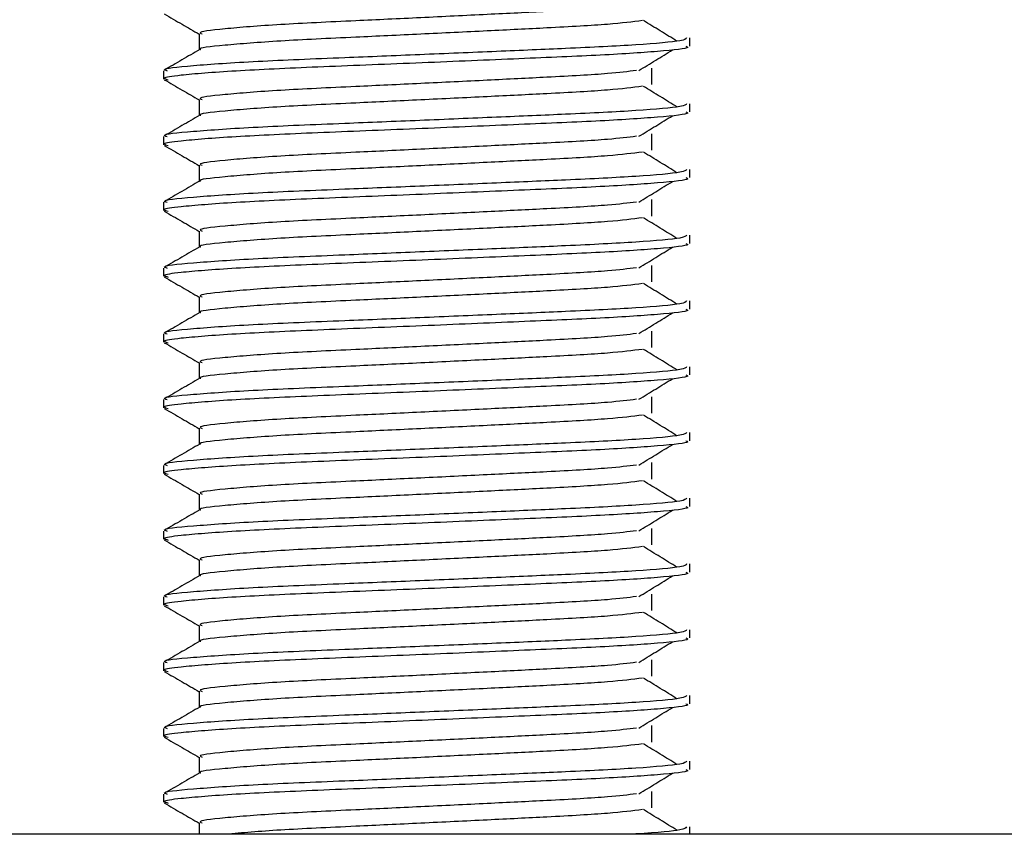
# Model space of a CAD drawing. Header units: millimetres. Extents: x 0 to 420, y 0 to 297.
# Tile 61 of 65: x 308.37 to 309.87, y 215.83 to 217.07. Entities that reach past the tile are written whole.
import ezdxf

# ---------------------------------------------------------------- set-up
doc = ezdxf.new("R2010")
doc.units = ezdxf.units.MM

msp = doc.modelspace()

# ---------------------------------------------------------------- linework, layer by layer
at = {"color": 7, "linetype": 'Continuous', "lineweight": 25}
for p, q in [((308.64478, 217.0482), (308.64478, 217.02372)), ((309.39066, 217.02937), (309.39066, 217.04185)), ((308.59066, 216.99184), (308.59066, 216.97935)), ((309.33308, 216.97097), (309.33308, 216.99597)), ((308.64478, 216.9482), (308.64478, 216.92372)), ((309.39066, 216.92937), (309.39066, 216.94185)), ((308.59066, 216.89184), (308.59066, 216.87935)), ((309.33308, 216.87097), (309.33308, 216.89597)), ((308.64478, 216.8482), (308.64478, 216.82372)), ((309.39066, 216.82937), (309.39066, 216.84185)), ((309.33308, 216.77097), (309.33308, 216.79597)), ((308.59066, 216.79184), (308.59066, 216.77935)), ((308.64478, 216.7482), (308.64478, 216.72372)), ((309.39066, 216.72937), (309.39066, 216.74185)), ((308.59066, 216.69184), (308.59066, 216.67935)), ((309.33308, 216.67097), (309.33308, 216.69597)), ((308.64478, 216.6482), (308.64478, 216.62372)), ((309.39066, 216.62937), (309.39066, 216.64185)), ((308.59066, 216.59184), (308.59066, 216.57935)), ((309.33308, 216.57097), (309.33308, 216.59597)), ((308.64478, 216.5482), (308.64478, 216.52372)), ((309.39066, 216.52937), (309.39066, 216.54185)), ((309.33308, 216.47097), (309.33308, 216.49597)), ((308.59066, 216.49184), (308.59066, 216.47935)), ((308.64478, 216.4482), (308.64478, 216.42372)), ((309.39066, 216.42937), (309.39066, 216.44185)), ((308.59066, 216.39184), (308.59066, 216.37935)), ((309.33308, 216.37097), (309.33308, 216.39597)), ((308.64478, 216.3482), (308.64478, 216.32372)), ((309.39066, 216.32937), (309.39066, 216.34185)), ((308.59066, 216.29184), (308.59066, 216.27935)), ((309.33308, 216.27097), (309.33308, 216.29597)), ((308.64478, 216.2482), (308.64478, 216.22372)), ((309.39066, 216.22937), (309.39066, 216.24185)), ((309.33308, 216.17097), (309.33308, 216.19597)), ((308.59066, 216.19184), (308.59066, 216.17935)), ((308.64478, 216.1482), (308.64478, 216.12372)), ((309.39066, 216.12937), (309.39066, 216.14185)), ((308.59066, 216.09184), (308.59066, 216.07935)), ((309.33308, 216.07097), (309.33308, 216.09597)), ((308.64478, 216.0482), (308.64478, 216.02372)), ((309.39066, 216.02937), (309.39066, 216.04185)), ((308.59066, 215.99184), (308.59066, 215.97935)), ((309.33308, 215.97097), (309.33308, 215.99597)), ((308.64478, 215.9482), (308.64478, 215.92372)), ((309.39066, 215.92937), (309.39066, 215.94185)), ((309.33308, 215.87097), (309.33308, 215.89597)), ((308.59066, 215.89184), (308.59066, 215.87935)), ((308.64478, 215.8482), (308.64478, 215.8307)), ((309.39066, 215.8307), (309.39066, 215.84185)), ((311.24066, 215.8307), (306.01566, 215.8307))]:
    msp.add_line(p, q, dxfattribs=at)
for points, knots in [([(309.30939, 217.09227), (309.29666, 217.09067), (309.26777, 217.08703), (309.18295, 217.08241), (309.08318, 217.07749), (308.9819, 217.07256), (308.87162, 217.06736), (308.76141, 217.06226), (308.67934, 217.05555), (308.64102, 217.05111), (308.64808, 217.04861), (308.64946, 217.04812)], [0, 0, 0, 0, 0.1028652, 0.233268, 0.3371731, 0.4438505, 0.5487917, 0.6853047, 0.8274414, 0.9661113, 1, 1, 1, 1]), ([(308.59161, 217.07836), (308.60065, 217.07313), (308.61838, 217.06287), (308.6361, 217.05261), (308.64478, 217.04758)], [0, 0, 0, 0, 0.5102373, 1, 1, 1, 1]), ([(309.31865, 217.06826), (309.30346, 217.06632), (309.27237, 217.06234), (309.18313, 217.05741), (309.08314, 217.05249), (308.9819, 217.04756), (308.87167, 217.04236), (308.76116, 217.03726), (308.68032, 217.03055), (308.64195, 217.02647), (308.64688, 217.02434), (308.64717, 217.02422)], [0, 0, 0, 0, 0.1249493, 0.2558292, 0.3601144, 0.4671821, 0.5725071, 0.7095196, 0.8521762, 0.9913534, 1, 1, 1, 1]), ([(309.37124, 217.03693), (309.36274, 217.04215), (309.34573, 217.05259), (309.32868, 217.06302), (309.32016, 217.06824)], [0, 0, 0, 0, 0.50001, 1, 1, 1, 1]), ([(309.38587, 217.04185), (309.3848, 217.04043), (309.38227, 217.0371), (309.31569, 217.0312), (309.21404, 217.02616), (309.09742, 217.02124), (308.98059, 217.01631), (308.85297, 217.01111), (308.72555, 217.00601), (308.63059, 216.9993), (308.58627, 216.99485), (308.5945, 216.99234), (308.59615, 216.99184)], [0, 0, 0, 0, 0.0884831, 0.2078733, 0.3229232, 0.4145941, 0.508708, 0.6012919, 0.7217331, 0.8471304, 0.9694726, 1, 1, 1, 1]), ([(308.64567, 217.02423), (308.63663, 217.019), (308.61854, 217.00853), (308.60046, 216.99807), (308.59141, 216.99283)], [0, 0, 0, 0, 0.4999318, 1, 1, 1, 1]), ([(309.38476, 217.02937), (309.38634, 217.02874), (309.39263, 217.02624), (309.34756, 217.02124), (309.25494, 217.01527), (309.12344, 217.0099), (308.97276, 217.00341), (308.82155, 216.99752), (308.69214, 216.99163), (308.61753, 216.98547), (308.58683, 216.98136), (308.59475, 216.97908), (308.59759, 216.97826)], [0, 0, 0, 0, 0.0392666, 0.1562284, 0.2718014, 0.3845301, 0.5018235, 0.621601, 0.7409455, 0.8637639, 0.9510971, 1, 1, 1, 1]), ([(309.31325, 216.99225), (309.32175, 216.99747), (309.33876, 217.00791), (309.35581, 217.01835), (309.36433, 217.02357)], [0, 0, 0, 0, 0.4999887, 1, 1, 1, 1]), ([(309.30939, 216.99227), (309.29666, 216.99067), (309.26777, 216.98703), (309.18295, 216.98241), (309.08318, 216.97749), (308.9819, 216.97256), (308.87162, 216.96736), (308.76141, 216.96226), (308.67934, 216.95555), (308.64102, 216.95111), (308.64808, 216.94861), (308.64946, 216.94812)], [0, 0, 0, 0, 0.1028652, 0.233268, 0.3371731, 0.4438505, 0.5487917, 0.6853047, 0.8274414, 0.9661113, 1, 1, 1, 1]), ([(308.59161, 216.97836), (308.60065, 216.97313), (308.61838, 216.96287), (308.6361, 216.95261), (308.64478, 216.94758)], [0, 0, 0, 0, 0.5102373, 1, 1, 1, 1]), ([(309.31865, 216.96826), (309.30346, 216.96632), (309.27237, 216.96234), (309.18313, 216.95741), (309.08314, 216.95249), (308.9819, 216.94756), (308.87167, 216.94236), (308.76116, 216.93726), (308.68032, 216.93055), (308.64195, 216.92647), (308.64688, 216.92434), (308.64717, 216.92422)], [0, 0, 0, 0, 0.1249493, 0.2558292, 0.3601144, 0.4671821, 0.5725071, 0.7095196, 0.8521762, 0.9913534, 1, 1, 1, 1]), ([(309.37124, 216.93693), (309.36274, 216.94215), (309.34573, 216.95259), (309.32868, 216.96302), (309.32016, 216.96824)], [0, 0, 0, 0, 0.50001003, 1, 1, 1, 1]), ([(309.38587, 216.94185), (309.3848, 216.94043), (309.38227, 216.9371), (309.31569, 216.9312), (309.21404, 216.92616), (309.09742, 216.92124), (308.98059, 216.91631), (308.85297, 216.91111), (308.72555, 216.90601), (308.63059, 216.8993), (308.58627, 216.89485), (308.5945, 216.89234), (308.59615, 216.89184)], [0, 0, 0, 0, 0.0884831, 0.2078733, 0.3229232, 0.4145941, 0.508708, 0.6012919, 0.7217331, 0.8471304, 0.9694726, 1, 1, 1, 1]), ([(309.38476, 216.92937), (309.38634, 216.92874), (309.39263, 216.92624), (309.34756, 216.92124), (309.25494, 216.91527), (309.12344, 216.9099), (308.97276, 216.90341), (308.82155, 216.89752), (308.69214, 216.89163), (308.61753, 216.88547), (308.58683, 216.88136), (308.59475, 216.87908), (308.59759, 216.87826)], [0, 0, 0, 0, 0.0392666, 0.1562284, 0.2718014, 0.3845301, 0.5018235, 0.621601, 0.7409455, 0.8637639, 0.9510971, 1, 1, 1, 1]), ([(308.64567, 216.92423), (308.63663, 216.919), (308.61854, 216.90853), (308.60046, 216.89807), (308.59141, 216.89283)], [0, 0, 0, 0, 0.4999318, 1, 1, 1, 1]), ([(309.31325, 216.89225), (309.32175, 216.89747), (309.33876, 216.90791), (309.35581, 216.91835), (309.36433, 216.92357)], [0, 0, 0, 0, 0.4999887, 1, 1, 1, 1]), ([(309.30939, 216.89227), (309.29666, 216.89067), (309.26777, 216.88703), (309.18295, 216.88241), (309.08318, 216.87749), (308.9819, 216.87256), (308.87162, 216.86736), (308.76141, 216.86226), (308.67934, 216.85555), (308.64102, 216.85111), (308.64808, 216.84861), (308.64946, 216.84812)], [0, 0, 0, 0, 0.1028652, 0.233268, 0.3371731, 0.4438505, 0.5487917, 0.6853047, 0.8274414, 0.9661113, 1, 1, 1, 1]), ([(308.59161, 216.87836), (308.60065, 216.87313), (308.61838, 216.86287), (308.6361, 216.85261), (308.64478, 216.84758)], [0, 0, 0, 0, 0.5102373, 1, 1, 1, 1]), ([(309.31865, 216.86826), (309.30346, 216.86632), (309.27237, 216.86234), (309.18313, 216.85741), (309.08314, 216.85249), (308.9819, 216.84756), (308.87167, 216.84236), (308.76116, 216.83726), (308.68032, 216.83055), (308.64195, 216.82647), (308.64688, 216.82434), (308.64717, 216.82422)], [0, 0, 0, 0, 0.1249493, 0.2558292, 0.3601144, 0.4671821, 0.5725071, 0.7095196, 0.8521762, 0.9913534, 1, 1, 1, 1]), ([(309.37124, 216.83693), (309.36274, 216.84215), (309.34573, 216.85259), (309.32868, 216.86302), (309.32016, 216.86824)], [0, 0, 0, 0, 0.50001, 1, 1, 1, 1]), ([(309.38587, 216.84185), (309.3848, 216.84043), (309.38227, 216.8371), (309.31569, 216.8312), (309.21404, 216.82616), (309.09742, 216.82124), (308.98059, 216.81631), (308.85297, 216.81111), (308.72555, 216.80601), (308.63059, 216.7993), (308.58627, 216.79485), (308.5945, 216.79234), (308.59615, 216.79184)], [0, 0, 0, 0, 0.0884831, 0.2078733, 0.3229232, 0.4145941, 0.508708, 0.6012919, 0.7217331, 0.8471304, 0.9694726, 1, 1, 1, 1]), ([(308.64567, 216.82423), (308.63663, 216.819), (308.61854, 216.80853), (308.60046, 216.79807), (308.59141, 216.79283)], [0, 0, 0, 0, 0.4999318, 1, 1, 1, 1]), ([(309.38476, 216.82937), (309.38634, 216.82874), (309.39263, 216.82624), (309.34756, 216.82124), (309.25494, 216.81527), (309.12344, 216.8099), (308.97276, 216.80341), (308.82155, 216.79752), (308.69214, 216.79163), (308.61753, 216.78547), (308.58683, 216.78136), (308.59475, 216.77908), (308.59759, 216.77826)], [0, 0, 0, 0, 0.0392666, 0.1562284, 0.2718014, 0.3845301, 0.5018235, 0.621601, 0.7409455, 0.8637639, 0.9510971, 1, 1, 1, 1]), ([(309.31325, 216.79225), (309.32175, 216.79747), (309.33876, 216.80791), (309.35581, 216.81835), (309.36433, 216.82357)], [0, 0, 0, 0, 0.4999887, 1, 1, 1, 1]), ([(308.59161, 216.77836), (308.60065, 216.77313), (308.61838, 216.76287), (308.6361, 216.75261), (308.64478, 216.74758)], [0, 0, 0, 0, 0.5102373, 1, 1, 1, 1]), ([(309.30939, 216.79227), (309.29666, 216.79067), (309.26777, 216.78703), (309.18295, 216.78241), (309.08318, 216.77749), (308.9819, 216.77256), (308.87162, 216.76736), (308.76141, 216.76226), (308.67934, 216.75555), (308.64102, 216.75111), (308.64808, 216.74861), (308.64946, 216.74812)], [0, 0, 0, 0, 0.1028652, 0.233268, 0.3371731, 0.4438505, 0.5487917, 0.6853047, 0.8274414, 0.9661113, 1, 1, 1, 1]), ([(309.31865, 216.76826), (309.30346, 216.76632), (309.27237, 216.76234), (309.18313, 216.75741), (309.08314, 216.75249), (308.9819, 216.74756), (308.87167, 216.74236), (308.76116, 216.73726), (308.68032, 216.73055), (308.64195, 216.72647), (308.64688, 216.72434), (308.64717, 216.72422)], [0, 0, 0, 0, 0.1249493, 0.2558292, 0.3601144, 0.4671821, 0.5725071, 0.7095196, 0.8521762, 0.9913534, 1, 1, 1, 1]), ([(309.37124, 216.73693), (309.36274, 216.74215), (309.34573, 216.75259), (309.32868, 216.76302), (309.32016, 216.76824)], [0, 0, 0, 0, 0.50001, 1, 1, 1, 1]), ([(309.38587, 216.74185), (309.3848, 216.74043), (309.38227, 216.7371), (309.31569, 216.7312), (309.21404, 216.72616), (309.09742, 216.72124), (308.98059, 216.71631), (308.85297, 216.71111), (308.72555, 216.70601), (308.63059, 216.6993), (308.58627, 216.69485), (308.5945, 216.69234), (308.59615, 216.69184)], [0, 0, 0, 0, 0.0884831, 0.2078733, 0.3229232, 0.4145941, 0.508708, 0.6012919, 0.7217331, 0.8471304, 0.9694726, 1, 1, 1, 1]), ([(308.64567, 216.72423), (308.63663, 216.719), (308.61854, 216.70853), (308.60046, 216.69807), (308.59141, 216.69283)], [0, 0, 0, 0, 0.4999318, 1, 1, 1, 1]), ([(309.38476, 216.72937), (309.38634, 216.72874), (309.39263, 216.72624), (309.34756, 216.72124), (309.25494, 216.71527), (309.12344, 216.7099), (308.97276, 216.70341), (308.82155, 216.69752), (308.69214, 216.69163), (308.61753, 216.68547), (308.58683, 216.68136), (308.59475, 216.67908), (308.59759, 216.67826)], [0, 0, 0, 0, 0.0392666, 0.1562284, 0.2718014, 0.3845301, 0.5018235, 0.621601, 0.7409455, 0.8637639, 0.9510971, 1, 1, 1, 1]), ([(309.31325, 216.69225), (309.32175, 216.69747), (309.33876, 216.70791), (309.35581, 216.71835), (309.36433, 216.72357)], [0, 0, 0, 0, 0.4999887, 1, 1, 1, 1]), ([(309.30939, 216.69227), (309.29666, 216.69067), (309.26777, 216.68703), (309.18295, 216.68241), (309.08318, 216.67749), (308.9819, 216.67256), (308.87162, 216.66736), (308.76141, 216.66226), (308.67934, 216.65555), (308.64102, 216.65111), (308.64808, 216.64861), (308.64946, 216.64812)], [0, 0, 0, 0, 0.1028652, 0.233268, 0.3371731, 0.4438505, 0.5487917, 0.6853047, 0.8274414, 0.9661113, 1, 1, 1, 1]), ([(308.59161, 216.67836), (308.60065, 216.67313), (308.61838, 216.66287), (308.6361, 216.65261), (308.64478, 216.64758)], [0, 0, 0, 0, 0.5102373, 1, 1, 1, 1]), ([(309.31865, 216.66826), (309.30346, 216.66632), (309.27237, 216.66234), (309.18313, 216.65741), (309.08314, 216.65249), (308.9819, 216.64756), (308.87167, 216.64236), (308.76116, 216.63726), (308.68032, 216.63055), (308.64195, 216.62647), (308.64688, 216.62434), (308.64717, 216.62422)], [0, 0, 0, 0, 0.1249493, 0.2558292, 0.3601144, 0.4671821, 0.5725071, 0.7095196, 0.8521762, 0.9913534, 1, 1, 1, 1]), ([(309.37124, 216.63693), (309.36274, 216.64215), (309.34573, 216.65259), (309.32868, 216.66302), (309.32016, 216.66824)], [0, 0, 0, 0, 0.50001, 1, 1, 1, 1]), ([(309.38587, 216.64185), (309.3848, 216.64043), (309.38227, 216.6371), (309.31569, 216.6312), (309.21404, 216.62616), (309.09742, 216.62124), (308.98059, 216.61631), (308.85297, 216.61111), (308.72555, 216.60601), (308.63059, 216.5993), (308.58627, 216.59485), (308.5945, 216.59234), (308.59615, 216.59184)], [0, 0, 0, 0, 0.08848308, 0.20787331, 0.32292323, 0.41459405, 0.50870798, 0.60129187, 0.72173315, 0.84713038, 0.96947255, 1, 1, 1, 1]), ([(309.38476, 216.62937), (309.38634, 216.62874), (309.39263, 216.62624), (309.34756, 216.62124), (309.25494, 216.61527), (309.12344, 216.6099), (308.97276, 216.60341), (308.82155, 216.59752), (308.69214, 216.59163), (308.61753, 216.58547), (308.58683, 216.58136), (308.59475, 216.57908), (308.59759, 216.57826)], [0, 0, 0, 0, 0.0392666, 0.1562284, 0.2718014, 0.3845301, 0.5018235, 0.621601, 0.7409455, 0.8637639, 0.9510971, 1, 1, 1, 1]), ([(308.64567, 216.62423), (308.63663, 216.619), (308.61854, 216.60853), (308.60046, 216.59807), (308.59141, 216.59283)], [0, 0, 0, 0, 0.4999318, 1, 1, 1, 1]), ([(309.31325, 216.59225), (309.32175, 216.59747), (309.33876, 216.60791), (309.35581, 216.61835), (309.36433, 216.62357)], [0, 0, 0, 0, 0.4999887, 1, 1, 1, 1]), ([(309.30939, 216.59227), (309.29666, 216.59067), (309.26777, 216.58703), (309.18295, 216.58241), (309.08318, 216.57749), (308.9819, 216.57256), (308.87162, 216.56736), (308.76141, 216.56226), (308.67934, 216.55555), (308.64102, 216.55111), (308.64808, 216.54861), (308.64946, 216.54812)], [0, 0, 0, 0, 0.1028652, 0.233268, 0.3371731, 0.4438505, 0.5487917, 0.6853047, 0.8274414, 0.9661113, 1, 1, 1, 1]), ([(308.59161, 216.57836), (308.60065, 216.57313), (308.61838, 216.56287), (308.6361, 216.55261), (308.64478, 216.54758)], [0, 0, 0, 0, 0.5102373, 1, 1, 1, 1]), ([(309.31865, 216.56826), (309.30346, 216.56632), (309.27237, 216.56234), (309.18313, 216.55741), (309.08314, 216.55249), (308.9819, 216.54756), (308.87167, 216.54236), (308.76116, 216.53726), (308.68032, 216.53055), (308.64195, 216.52647), (308.64688, 216.52434), (308.64717, 216.52422)], [0, 0, 0, 0, 0.1249493, 0.2558292, 0.3601144, 0.4671821, 0.5725071, 0.7095196, 0.8521762, 0.9913534, 1, 1, 1, 1]), ([(309.37124, 216.53693), (309.36274, 216.54215), (309.34573, 216.55259), (309.32868, 216.56302), (309.32016, 216.56824)], [0, 0, 0, 0, 0.50001, 1, 1, 1, 1]), ([(309.38587, 216.54185), (309.3848, 216.54043), (309.38227, 216.5371), (309.31569, 216.5312), (309.21404, 216.52616), (309.09742, 216.52124), (308.98059, 216.51631), (308.85297, 216.51111), (308.72555, 216.50601), (308.63059, 216.4993), (308.58627, 216.49485), (308.5945, 216.49234), (308.59615, 216.49184)], [0, 0, 0, 0, 0.0884831, 0.2078733, 0.3229232, 0.4145941, 0.508708, 0.6012919, 0.7217331, 0.8471304, 0.9694726, 1, 1, 1, 1]), ([(308.64567, 216.52423), (308.63663, 216.519), (308.61854, 216.50853), (308.60046, 216.49807), (308.59141, 216.49283)], [0, 0, 0, 0, 0.4999318, 1, 1, 1, 1]), ([(309.38476, 216.52937), (309.38634, 216.52874), (309.39263, 216.52624), (309.34756, 216.52124), (309.25494, 216.51527), (309.12344, 216.5099), (308.97276, 216.50341), (308.82155, 216.49752), (308.69214, 216.49163), (308.61753, 216.48547), (308.58683, 216.48136), (308.59475, 216.47908), (308.59759, 216.47826)], [0, 0, 0, 0, 0.0392666, 0.1562284, 0.2718014, 0.3845301, 0.5018235, 0.621601, 0.7409455, 0.8637639, 0.9510971, 1, 1, 1, 1]), ([(309.31325, 216.49225), (309.32175, 216.49747), (309.33876, 216.50791), (309.35581, 216.51835), (309.36433, 216.52357)], [0, 0, 0, 0, 0.4999887, 1, 1, 1, 1]), ([(308.59161, 216.47836), (308.60065, 216.47313), (308.61838, 216.46287), (308.6361, 216.45261), (308.64478, 216.44758)], [0, 0, 0, 0, 0.51023729, 1, 1, 1, 1]), ([(309.30939, 216.49227), (309.29666, 216.49067), (309.26777, 216.48703), (309.18295, 216.48241), (309.08318, 216.47749), (308.9819, 216.47256), (308.87162, 216.46736), (308.76141, 216.46226), (308.67934, 216.45555), (308.64102, 216.45111), (308.64808, 216.44861), (308.64946, 216.44812)], [0, 0, 0, 0, 0.1028652, 0.233268, 0.3371731, 0.4438505, 0.5487917, 0.6853047, 0.8274414, 0.9661113, 1, 1, 1, 1]), ([(309.31865, 216.46826), (309.30346, 216.46632), (309.27237, 216.46234), (309.18313, 216.45741), (309.08314, 216.45249), (308.9819, 216.44756), (308.87167, 216.44236), (308.76116, 216.43726), (308.68032, 216.43055), (308.64195, 216.42647), (308.64688, 216.42434), (308.64717, 216.42422)], [0, 0, 0, 0, 0.1249493, 0.2558292, 0.3601144, 0.4671821, 0.5725071, 0.7095196, 0.8521762, 0.9913534, 1, 1, 1, 1]), ([(309.37124, 216.43693), (309.36274, 216.44215), (309.34573, 216.45259), (309.32868, 216.46302), (309.32016, 216.46824)], [0, 0, 0, 0, 0.50001003, 1, 1, 1, 1]), ([(309.38587, 216.44185), (309.3848, 216.44043), (309.38227, 216.4371), (309.31569, 216.4312), (309.21404, 216.42616), (309.09742, 216.42124), (308.98059, 216.41631), (308.85297, 216.41111), (308.72555, 216.40601), (308.63059, 216.3993), (308.58627, 216.39485), (308.5945, 216.39234), (308.59615, 216.39184)], [0, 0, 0, 0, 0.08848308, 0.20787331, 0.32292323, 0.41459405, 0.50870798, 0.60129187, 0.72173315, 0.84713038, 0.96947255, 1, 1, 1, 1]), ([(308.64567, 216.42423), (308.63663, 216.419), (308.61854, 216.40853), (308.60046, 216.39807), (308.59141, 216.39283)], [0, 0, 0, 0, 0.4999318, 1, 1, 1, 1]), ([(309.38476, 216.42937), (309.38634, 216.42874), (309.39263, 216.42624), (309.34756, 216.42124), (309.25494, 216.41527), (309.12344, 216.4099), (308.97276, 216.40341), (308.82155, 216.39752), (308.69214, 216.39163), (308.61753, 216.38547), (308.58683, 216.38136), (308.59475, 216.37908), (308.59759, 216.37826)], [0, 0, 0, 0, 0.0392666, 0.1562284, 0.2718014, 0.3845301, 0.5018235, 0.621601, 0.7409455, 0.8637639, 0.9510971, 1, 1, 1, 1]), ([(309.31325, 216.39225), (309.32175, 216.39747), (309.33876, 216.40791), (309.35581, 216.41835), (309.36433, 216.42357)], [0, 0, 0, 0, 0.4999887, 1, 1, 1, 1]), ([(309.30939, 216.39227), (309.29666, 216.39067), (309.26777, 216.38703), (309.18295, 216.38241), (309.08318, 216.37749), (308.9819, 216.37256), (308.87162, 216.36736), (308.76141, 216.36226), (308.67934, 216.35555), (308.64102, 216.35111), (308.64808, 216.34861), (308.64946, 216.34812)], [0, 0, 0, 0, 0.1028652, 0.233268, 0.3371731, 0.4438505, 0.5487917, 0.6853047, 0.8274414, 0.9661113, 1, 1, 1, 1]), ([(308.59161, 216.37836), (308.60065, 216.37313), (308.61838, 216.36287), (308.6361, 216.35261), (308.64478, 216.34758)], [0, 0, 0, 0, 0.5102373, 1, 1, 1, 1]), ([(309.31865, 216.36826), (309.30346, 216.36632), (309.27237, 216.36234), (309.18313, 216.35741), (309.08314, 216.35249), (308.9819, 216.34756), (308.87167, 216.34236), (308.76116, 216.33726), (308.68032, 216.33055), (308.64195, 216.32647), (308.64688, 216.32434), (308.64717, 216.32422)], [0, 0, 0, 0, 0.1249493, 0.2558292, 0.3601144, 0.4671821, 0.5725071, 0.7095196, 0.8521762, 0.9913534, 1, 1, 1, 1]), ([(309.37124, 216.33693), (309.36274, 216.34215), (309.34573, 216.35259), (309.32868, 216.36302), (309.32016, 216.36824)], [0, 0, 0, 0, 0.50001, 1, 1, 1, 1]), ([(309.38587, 216.34185), (309.3848, 216.34043), (309.38227, 216.3371), (309.31569, 216.3312), (309.21404, 216.32616), (309.09742, 216.32124), (308.98059, 216.31631), (308.85297, 216.31111), (308.72555, 216.30601), (308.63059, 216.2993), (308.58627, 216.29485), (308.5945, 216.29234), (308.59615, 216.29184)], [0, 0, 0, 0, 0.0884831, 0.2078733, 0.3229232, 0.4145941, 0.508708, 0.6012919, 0.7217331, 0.8471304, 0.9694726, 1, 1, 1, 1]), ([(309.38476, 216.32937), (309.38634, 216.32874), (309.39263, 216.32624), (309.34756, 216.32124), (309.25494, 216.31527), (309.12344, 216.3099), (308.97276, 216.30341), (308.82155, 216.29752), (308.69214, 216.29163), (308.61753, 216.28547), (308.58683, 216.28136), (308.59475, 216.27908), (308.59759, 216.27826)], [0, 0, 0, 0, 0.0392666, 0.1562284, 0.2718014, 0.3845301, 0.5018235, 0.621601, 0.7409455, 0.8637639, 0.9510971, 1, 1, 1, 1]), ([(308.64567, 216.32423), (308.63663, 216.319), (308.61854, 216.30853), (308.60046, 216.29807), (308.59141, 216.29283)], [0, 0, 0, 0, 0.4999318, 1, 1, 1, 1]), ([(309.31325, 216.29225), (309.32175, 216.29747), (309.33876, 216.30791), (309.35581, 216.31835), (309.36433, 216.32357)], [0, 0, 0, 0, 0.4999887, 1, 1, 1, 1]), ([(309.30939, 216.29227), (309.29666, 216.29067), (309.26777, 216.28703), (309.18295, 216.28241), (309.08318, 216.27749), (308.9819, 216.27256), (308.87162, 216.26736), (308.76141, 216.26226), (308.67934, 216.25555), (308.64102, 216.25111), (308.64808, 216.24861), (308.64946, 216.24812)], [0, 0, 0, 0, 0.1028652, 0.233268, 0.3371731, 0.4438505, 0.5487917, 0.6853047, 0.8274414, 0.9661113, 1, 1, 1, 1]), ([(308.59161, 216.27836), (308.60065, 216.27313), (308.61838, 216.26287), (308.6361, 216.25261), (308.64478, 216.24758)], [0, 0, 0, 0, 0.5102373, 1, 1, 1, 1]), ([(309.31865, 216.26826), (309.30346, 216.26632), (309.27237, 216.26234), (309.18313, 216.25741), (309.08314, 216.25249), (308.9819, 216.24756), (308.87167, 216.24236), (308.76116, 216.23726), (308.68032, 216.23055), (308.64195, 216.22647), (308.64688, 216.22434), (308.64717, 216.22422)], [0, 0, 0, 0, 0.1249493, 0.2558292, 0.3601144, 0.4671821, 0.5725071, 0.7095196, 0.8521762, 0.9913534, 1, 1, 1, 1]), ([(309.37124, 216.23693), (309.36274, 216.24215), (309.34573, 216.25259), (309.32868, 216.26302), (309.32016, 216.26824)], [0, 0, 0, 0, 0.50001003, 1, 1, 1, 1]), ([(309.38587, 216.24185), (309.3848, 216.24043), (309.38227, 216.2371), (309.31569, 216.2312), (309.21404, 216.22616), (309.09742, 216.22124), (308.98059, 216.21631), (308.85297, 216.21111), (308.72555, 216.20601), (308.63059, 216.1993), (308.58627, 216.19485), (308.5945, 216.19234), (308.59615, 216.19184)], [0, 0, 0, 0, 0.0884831, 0.2078733, 0.3229232, 0.4145941, 0.508708, 0.6012919, 0.7217331, 0.8471304, 0.9694726, 1, 1, 1, 1]), ([(308.64567, 216.22423), (308.63663, 216.219), (308.61854, 216.20853), (308.60046, 216.19807), (308.59141, 216.19283)], [0, 0, 0, 0, 0.4999318, 1, 1, 1, 1]), ([(309.38476, 216.22937), (309.38634, 216.22874), (309.39263, 216.22624), (309.34756, 216.22124), (309.25494, 216.21527), (309.12344, 216.2099), (308.97276, 216.20341), (308.82155, 216.19752), (308.69214, 216.19163), (308.61753, 216.18547), (308.58683, 216.18136), (308.59475, 216.17908), (308.59759, 216.17826)], [0, 0, 0, 0, 0.0392666, 0.1562284, 0.2718014, 0.3845301, 0.5018235, 0.621601, 0.7409455, 0.8637639, 0.9510971, 1, 1, 1, 1]), ([(309.31325, 216.19225), (309.32175, 216.19747), (309.33876, 216.20791), (309.35581, 216.21835), (309.36433, 216.22357)], [0, 0, 0, 0, 0.4999887, 1, 1, 1, 1]), ([(309.30939, 216.19227), (309.29666, 216.19067), (309.26777, 216.18703), (309.18295, 216.18241), (309.08318, 216.17749), (308.9819, 216.17256), (308.87162, 216.16736), (308.76141, 216.16226), (308.67934, 216.15555), (308.64102, 216.15111), (308.64808, 216.14861), (308.64946, 216.14812)], [0, 0, 0, 0, 0.1028652, 0.233268, 0.3371731, 0.4438505, 0.5487917, 0.6853047, 0.8274414, 0.9661113, 1, 1, 1, 1]), ([(308.59161, 216.17836), (308.60065, 216.17313), (308.61838, 216.16287), (308.6361, 216.15261), (308.64478, 216.14758)], [0, 0, 0, 0, 0.51023729, 1, 1, 1, 1]), ([(309.31865, 216.16826), (309.30346, 216.16632), (309.27237, 216.16234), (309.18313, 216.15741), (309.08314, 216.15249), (308.9819, 216.14756), (308.87167, 216.14236), (308.76116, 216.13726), (308.68032, 216.13055), (308.64195, 216.12647), (308.64688, 216.12434), (308.64717, 216.12422)], [0, 0, 0, 0, 0.1249493, 0.2558292, 0.3601144, 0.4671821, 0.5725071, 0.7095196, 0.8521762, 0.9913534, 1, 1, 1, 1]), ([(309.37124, 216.13693), (309.36274, 216.14215), (309.34573, 216.15259), (309.32868, 216.16302), (309.32016, 216.16824)], [0, 0, 0, 0, 0.50001, 1, 1, 1, 1]), ([(309.38587, 216.14185), (309.3848, 216.14043), (309.38227, 216.1371), (309.31569, 216.1312), (309.21404, 216.12616), (309.09742, 216.12124), (308.98059, 216.11631), (308.85297, 216.11111), (308.72555, 216.10601), (308.63059, 216.0993), (308.58627, 216.09485), (308.5945, 216.09234), (308.59615, 216.09184)], [0, 0, 0, 0, 0.0884831, 0.2078733, 0.3229232, 0.4145941, 0.508708, 0.6012919, 0.7217331, 0.8471304, 0.9694726, 1, 1, 1, 1]), ([(308.64567, 216.12423), (308.63663, 216.119), (308.61854, 216.10853), (308.60046, 216.09807), (308.59141, 216.09283)], [0, 0, 0, 0, 0.4999318, 1, 1, 1, 1]), ([(309.38476, 216.12937), (309.38634, 216.12874), (309.39263, 216.12624), (309.34756, 216.12124), (309.25494, 216.11527), (309.12344, 216.1099), (308.97276, 216.10341), (308.82155, 216.09752), (308.69214, 216.09163), (308.61753, 216.08547), (308.58683, 216.08136), (308.59475, 216.07908), (308.59759, 216.07826)], [0, 0, 0, 0, 0.0392666, 0.1562284, 0.2718014, 0.3845301, 0.5018235, 0.621601, 0.7409455, 0.8637639, 0.9510971, 1, 1, 1, 1]), ([(309.31325, 216.09225), (309.32175, 216.09747), (309.33876, 216.10791), (309.35581, 216.11835), (309.36433, 216.12357)], [0, 0, 0, 0, 0.4999887, 1, 1, 1, 1]), ([(309.30939, 216.09227), (309.29666, 216.09067), (309.26777, 216.08703), (309.18295, 216.08241), (309.08318, 216.07749), (308.9819, 216.07256), (308.87162, 216.06736), (308.76141, 216.06226), (308.67934, 216.05555), (308.64102, 216.05111), (308.64808, 216.04861), (308.64946, 216.04812)], [0, 0, 0, 0, 0.1028652, 0.233268, 0.3371731, 0.4438505, 0.5487917, 0.6853047, 0.8274414, 0.9661113, 1, 1, 1, 1]), ([(308.59161, 216.07836), (308.60065, 216.07313), (308.61838, 216.06287), (308.6361, 216.05261), (308.64478, 216.04758)], [0, 0, 0, 0, 0.5102373, 1, 1, 1, 1]), ([(309.31865, 216.06826), (309.30346, 216.06632), (309.27237, 216.06234), (309.18313, 216.05741), (309.08314, 216.05249), (308.9819, 216.04756), (308.87167, 216.04236), (308.76116, 216.03726), (308.68032, 216.03055), (308.64195, 216.02647), (308.64688, 216.02434), (308.64717, 216.02422)], [0, 0, 0, 0, 0.1249493, 0.2558292, 0.3601144, 0.4671821, 0.5725071, 0.7095196, 0.8521762, 0.9913534, 1, 1, 1, 1]), ([(309.37124, 216.03693), (309.36274, 216.04215), (309.34573, 216.05259), (309.32868, 216.06302), (309.32016, 216.06824)], [0, 0, 0, 0, 0.50001, 1, 1, 1, 1]), ([(309.38587, 216.04185), (309.3848, 216.04043), (309.38227, 216.0371), (309.31569, 216.0312), (309.21404, 216.02616), (309.09742, 216.02124), (308.98059, 216.01631), (308.85297, 216.01111), (308.72555, 216.00601), (308.63059, 215.9993), (308.58627, 215.99485), (308.5945, 215.99234), (308.59615, 215.99184)], [0, 0, 0, 0, 0.0884831, 0.2078733, 0.3229232, 0.4145941, 0.508708, 0.6012919, 0.7217331, 0.8471304, 0.9694726, 1, 1, 1, 1]), ([(309.38476, 216.02937), (309.38634, 216.02874), (309.39263, 216.02624), (309.34756, 216.02124), (309.25494, 216.01527), (309.12344, 216.0099), (308.97276, 216.00341), (308.82155, 215.99752), (308.69214, 215.99163), (308.61753, 215.98547), (308.58683, 215.98136), (308.59475, 215.97908), (308.59759, 215.97826)], [0, 0, 0, 0, 0.0392666, 0.1562284, 0.2718014, 0.3845301, 0.5018235, 0.621601, 0.7409455, 0.8637639, 0.9510971, 1, 1, 1, 1]), ([(308.64567, 216.02423), (308.63663, 216.019), (308.61854, 216.00853), (308.60046, 215.99807), (308.59141, 215.99283)], [0, 0, 0, 0, 0.4999318, 1, 1, 1, 1]), ([(309.31325, 215.99225), (309.32175, 215.99747), (309.33876, 216.00791), (309.35581, 216.01835), (309.36433, 216.02357)], [0, 0, 0, 0, 0.4999887, 1, 1, 1, 1]), ([(309.30939, 215.99227), (309.29666, 215.99067), (309.26777, 215.98703), (309.18295, 215.98241), (309.08318, 215.97749), (308.9819, 215.97256), (308.87162, 215.96736), (308.76141, 215.96226), (308.67934, 215.95555), (308.64102, 215.95111), (308.64808, 215.94861), (308.64946, 215.94812)], [0, 0, 0, 0, 0.10286515, 0.233268, 0.33717311, 0.44385053, 0.54879169, 0.68530472, 0.82744139, 0.9661113, 1, 1, 1, 1]), ([(308.59161, 215.97836), (308.60065, 215.97313), (308.61838, 215.96287), (308.6361, 215.95261), (308.64478, 215.94758)], [0, 0, 0, 0, 0.5102373, 1, 1, 1, 1]), ([(309.31865, 215.96826), (309.30346, 215.96632), (309.27237, 215.96234), (309.18313, 215.95741), (309.08314, 215.95249), (308.9819, 215.94756), (308.87167, 215.94236), (308.76116, 215.93726), (308.68032, 215.93055), (308.64195, 215.92647), (308.64688, 215.92434), (308.64717, 215.92422)], [0, 0, 0, 0, 0.1249493, 0.2558292, 0.3601144, 0.4671821, 0.5725071, 0.7095196, 0.8521762, 0.9913534, 1, 1, 1, 1]), ([(309.37124, 215.93693), (309.36274, 215.94215), (309.34573, 215.95259), (309.32868, 215.96302), (309.32016, 215.96824)], [0, 0, 0, 0, 0.50001, 1, 1, 1, 1]), ([(309.38587, 215.94185), (309.3848, 215.94043), (309.38227, 215.9371), (309.31569, 215.9312), (309.21404, 215.92616), (309.09742, 215.92124), (308.98059, 215.91631), (308.85297, 215.91111), (308.72555, 215.90601), (308.63059, 215.8993), (308.58627, 215.89485), (308.5945, 215.89234), (308.59615, 215.89184)], [0, 0, 0, 0, 0.0884831, 0.2078733, 0.3229232, 0.4145941, 0.508708, 0.6012919, 0.7217331, 0.8471304, 0.9694726, 1, 1, 1, 1]), ([(308.64567, 215.92423), (308.63663, 215.919), (308.61854, 215.90853), (308.60046, 215.89807), (308.59141, 215.89283)], [0, 0, 0, 0, 0.49993182, 1, 1, 1, 1]), ([(309.38476, 215.92937), (309.38634, 215.92874), (309.39263, 215.92624), (309.34756, 215.92124), (309.25494, 215.91527), (309.12344, 215.9099), (308.97276, 215.90341), (308.82155, 215.89752), (308.69214, 215.89163), (308.61753, 215.88547), (308.58683, 215.88136), (308.59475, 215.87908), (308.59759, 215.87826)], [0, 0, 0, 0, 0.0392666, 0.1562284, 0.2718014, 0.3845301, 0.5018235, 0.621601, 0.7409455, 0.8637639, 0.9510971, 1, 1, 1, 1]), ([(309.31325, 215.89225), (309.32175, 215.89747), (309.33876, 215.90791), (309.35581, 215.91835), (309.36433, 215.92357)], [0, 0, 0, 0, 0.4999887, 1, 1, 1, 1]), ([(309.30939, 215.89227), (309.29666, 215.89067), (309.26777, 215.88703), (309.18295, 215.88241), (309.08318, 215.87749), (308.9819, 215.87256), (308.87162, 215.86736), (308.76141, 215.86226), (308.67934, 215.85555), (308.64102, 215.85111), (308.64808, 215.84861), (308.64946, 215.84812)], [0, 0, 0, 0, 0.10286515, 0.233268, 0.33717311, 0.44385053, 0.54879169, 0.68530472, 0.82744139, 0.9661113, 1, 1, 1, 1]), ([(308.59161, 215.87836), (308.60065, 215.87313), (308.61838, 215.86287), (308.6361, 215.85261), (308.64478, 215.84758)], [0, 0, 0, 0, 0.51023729, 1, 1, 1, 1]), ([(309.31865, 215.86826), (309.30346, 215.86632), (309.27237, 215.86234), (309.18312, 215.8574), (309.08316, 215.85249), (308.98184, 215.84756), (308.8719, 215.84237), (308.76039, 215.83725), (308.71032, 215.83291), (308.6849, 215.8307)], [0, 0, 0, 0, 0.14687109, 0.30071331, 0.42329492, 0.54914715, 0.67295105, 0.83400172, 1, 1, 1, 1]), ([(309.37124, 215.83693), (309.36274, 215.84215), (309.34573, 215.85259), (309.32868, 215.86302), (309.32016, 215.86824)], [0, 0, 0, 0, 0.50001, 1, 1, 1, 1]), ([(309.38587, 215.84185), (309.38436, 215.84044), (309.38079, 215.83712), (309.34204, 215.833), (309.30086, 215.8309), (309.29702, 215.8307)], [0, 0, 0, 0, 0.40193148, 0.94425771, 1, 1, 1, 1])]:
    msp.add_open_spline(points, degree=3, knots=knots, dxfattribs=at)

doc.saveas('drawing.dxf')
